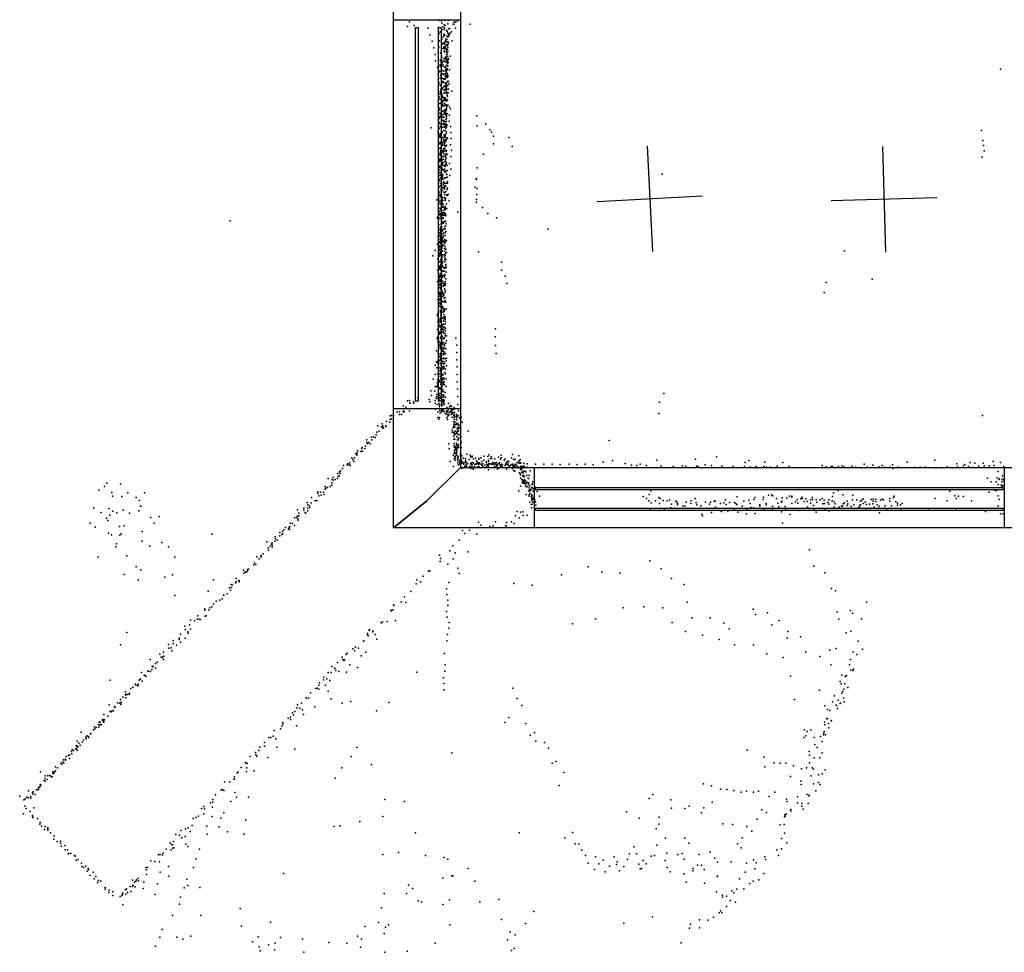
# Model space of a CAD drawing. Header units: millimetres. Extents: x -42542 to 45243, y -38526 to 67765.
# Tile 6 of 71: x -18299 to -14572, y -1233 to 2299. Entities that reach past the tile are written whole.
import ezdxf

# ---------------------------------------------------------------- set-up
doc = ezdxf.new("R2010")
doc.units = ezdxf.units.MM
for name, color, linetype in [('P', 9, 'Continuous'), ('PANOS', 10, 'Continuous'), ('ROOMS', 1, 'Continuous'), ('WALLS', 3, 'Continuous'), ('WINDOWS', 6, 'Continuous')]:
    doc.layers.add(name, color=color, linetype=linetype)

# ---------------------------------------------------------------- blocks, each defined once
blk = doc.blocks.new('1-Standard_5B')
for points in [[(-590, 42.9766), (589.999, 42.9766), (589.999, 32.9766), (-590, 32.9766), (-590, 42.9766)], [(-590.014, -44.0958), (589.985, -44.0958), (589.985, -54.0958), (-590.014, -54.0958), (-590.014, -44.0958)]]:
    blk.add_lwpolyline(points)

msp = doc.modelspace()

# ---------------------------------------------------------------- linework, layer by layer
at = {"layer": 'P'}
for p in [(-16823, 2290), (-16806, 2276), (-16713, 2295), (-16702, 2294), (-16701, 2285), (-16692, 2279), (-16690, 2297), (-16689, 2277), (-16678, 2283), (-16677, 2296), (-16658, 2282), (-16656, 2282), (-16655, 2289), (-16654, 2290), (-16648, 2289), (-16642, 2294), (-16594, 2282), (-16831, 2273), (-16802, 2266), (-16753, 2266), (-16747, 2241), (-16715, 2269), (-16711, 2246), (-16707, 2253), (-16700, 2260), (-16698, 2272), (-16694, 2241), (-16692, 2262), (-16691, 2268), (-16691, 2244), (-16691, 2239), (-16684, 2257), (-16682, 2255), (-16681, 2255), (-16679, 2249), (-16677, 2245), (-16675, 2264), (-16675, 2241), (-16674, 2243), (-16672, 2265), (-16672, 2265), (-16670, 2247), (-16665, 2253), (-16649, 2267), (-16738, 2217), (-16710, 2219), (-16701, 2231), (-16701, 2225), (-16699, 2206), (-16696, 2209), (-16695, 2235), (-16692, 2210), (-16691, 2212), (-16690, 2206), (-16688, 2216), (-16686, 2226), (-16686, 2219), (-16685, 2216), (-16683, 2203), (-16682, 2236), (-16682, 2223), (-16681, 2214), (-16681, 2202), (-16681, 2201), (-16678, 2234), (-16678, 2205), (-16677, 2207), (-16676, 2214), (-16675, 2236), (-16662, 2218), (-16731, 2192), (-16727, 2167), (-16715, 2173), (-16712, 2195), (-16706, 2173), (-16703, 2191), (-16702, 2163), (-16696, 2189), (-16694, 2195), (-16692, 2189), (-16692, 2181), (-16691, 2176), (-16690, 2197), (-16688, 2191), (-16687, 2197), (-16686, 2190), (-16685, 2186), (-16684, 2176), (-16684, 2166), (-16684, 2166), (-16683, 2179), (-16682, 2175), (-16680, 2187), (-16680, 2169), (-16679, 2179), (-16678, 2195), (-16725, 2143), (-16708, 2145), (-16707, 2127), (-16705, 2138), (-16701, 2157), (-16699, 2135), (-16698, 2141), (-16698, 2127), (-16693, 2150), (-16692, 2152), (-16692, 2152), (-16692, 2142), (-16688, 2152), (-16688, 2150), (-16688, 2140), (-16687, 2157), (-16686, 2153), (-16686, 2140), (-16686, 2140), (-16685, 2156), (-16684, 2138), (-16683, 2149), (-16683, 2143), (-16683, 2126), (-16681, 2137), (-16680, 2159), (-16680, 2140), (-16680, 2133), (-16679, 2145), (-16677, 2149), (-16677, 2136), (-16676, 2152), (-16670, 2161), (-16717, 2118), (-16715, 2093), (-16710, 2101), (-16709, 2103), (-16707, 2121), (-16704, 2092), (-16702, 2096), (-16700, 2106), (-16696, 2122), (-16696, 2093), (-16696, 2091), (-16693, 2104), (-16689, 2095), (-16688, 2121), (-16688, 2117), (-16688, 2092), (-16687, 2109), (-16687, 2088), (-16686, 2118), (-16686, 2103), (-16685, 2113), (-16685, 2096), (-16684, 2098), (-16681, 2107), (-16680, 2124), (-16680, 2112), (-16680, 2094), (-16679, 2122), (-16678, 2122), (-16672, 2109), (-14587, 2111), (-16711, 2059), (-16708, 2077), (-16708, 2051), (-16705, 2087), (-16704, 2053), (-16702, 2056), (-16699, 2076), (-16698, 2061), (-16697, 2064), (-16695, 2062), (-16694, 2075), (-16690, 2072), (-16689, 2084), (-16689, 2058), (-16687, 2076), (-16686, 2060), (-16685, 2086), (-16685, 2056), (-16685, 2053), (-16684, 2060), (-16684, 2059), (-16683, 2084), (-16682, 2087), (-16682, 2085), (-16681, 2087), (-16681, 2079), (-16681, 2079), (-16680, 2065), (-16679, 2066), (-16678, 2050), (-16677, 2085), (-16676, 2065), (-16673, 2056), (-16709, 2016), (-16708, 2025), (-16705, 2034), (-16705, 2021), (-16704, 2029), (-16701, 2035), (-16701, 2015), (-16697, 2040), (-16697, 2039), (-16694, 2046), (-16694, 2020), (-16693, 2032), (-16690, 2048), (-16690, 2023), (-16689, 2045), (-16689, 2034), (-16686, 2036), (-16685, 2042), (-16685, 2038), (-16685, 2032), (-16685, 2020), (-16684, 2019), (-16683, 2049), (-16683, 2045), (-16683, 2040), (-16683, 2027), (-16682, 2036), (-16681, 2013), (-16678, 2021), (-16677, 2021), (-16676, 2035), (-16663, 2028), (-16711, 2006), (-16711, 1981), (-16709, 1998), (-16705, 1982), (-16701, 2005), (-16700, 2006), (-16699, 2009), (-16699, 1993), (-16699, 1979), (-16699, 1976), (-16698, 2004), (-16697, 1986), (-16694, 1994), (-16692, 2004), (-16692, 1999), (-16691, 1981), (-16688, 2002), (-16688, 1994), (-16688, 1992), (-16687, 1977), (-16686, 1997), (-16685, 1991), (-16685, 1976), (-16683, 1990), (-16680, 2008), (-16680, 1995), (-16713, 1945), (-16710, 1964), (-16710, 1956), (-16706, 1944), (-16706, 1942), (-16704, 1946), (-16703, 1975), (-16700, 1972), (-16700, 1938), (-16699, 1972), (-16698, 1951), (-16698, 1939), (-16696, 1954), (-16695, 1972), (-16692, 1944), (-16691, 1973), (-16690, 1958), (-16690, 1950), (-16689, 1954), (-16689, 1941), (-16688, 1947), (-16688, 1938), (-16687, 1942), (-16686, 1948), (-16686, 1945), (-16686, 1941), (-16684, 1969), (-16684, 1968), (-16684, 1962), (-16684, 1956), (-16683, 1972), (-16681, 1972), (-16680, 1942), (-16679, 1975), (-16672, 1969), (-16668, 1961), (-16713, 1910), (-16712, 1923), (-16712, 1909), (-16710, 1928), (-16710, 1905), (-16708, 1933), (-16708, 1932), (-16705, 1903), (-16701, 1917), (-16699, 1904), (-16698, 1918), (-16697, 1929), (-16695, 1931), (-16694, 1912), (-16694, 1904), (-16693, 1928), (-16693, 1915), (-16693, 1903), (-16693, 1902), (-16690, 1913), (-16690, 1902), (-16687, 1905), (-16686, 1920), (-16686, 1903), (-16684, 1935), (-16684, 1934), (-16684, 1924), (-16683, 1931), (-16683, 1913), (-16683, 1901), (-16673, 1914), (-16672, 1937), (-16569, 1935), (-16535, 1904), (-16742, 1889), (-16715, 1876), (-16715, 1864), (-16711, 1886), (-16708, 1893), (-16708, 1868), (-16705, 1894), (-16703, 1888), (-16703, 1877), (-16702, 1868), (-16699, 1873), (-16698, 1892), (-16694, 1879), (-16691, 1893), (-16689, 1879), (-16688, 1891), (-16687, 1898), (-16686, 1888), (-16685, 1892), (-16685, 1867), (-16684, 1891), (-16683, 1891), (-16683, 1874), (-16681, 1899), (-16669, 1894), (-16667, 1871), (-16567, 1896), (-16519, 1881), (-16513, 1872), (-14658, 1879), (-16714, 1838), (-16711, 1859), (-16709, 1856), (-16709, 1829), (-16708, 1863), (-16708, 1852), (-16707, 1858), (-16707, 1833), (-16705, 1859), (-16704, 1857), (-16704, 1836), (-16701, 1829), (-16699, 1833), (-16697, 1852), (-16696, 1845), (-16695, 1837), (-16693, 1853), (-16693, 1837), (-16692, 1863), (-16692, 1828), (-16691, 1859), (-16691, 1853), (-16691, 1840), (-16690, 1832), (-16690, 1832), (-16689, 1855), (-16689, 1843), (-16688, 1863), (-16687, 1856), (-16686, 1846), (-16686, 1839), (-16685, 1845), (-16685, 1844), (-16681, 1851), (-16680, 1848), (-16666, 1849), (-16506, 1857), (-16505, 1829), (-16448, 1853), (-14653, 1841), (-16712, 1811), (-16712, 1790), (-16708, 1792), (-16707, 1812), (-16706, 1798), (-16705, 1804), (-16704, 1817), (-16702, 1811), (-16701, 1800), (-16701, 1796), (-16699, 1823), (-16698, 1798), (-16698, 1798), (-16697, 1803), (-16694, 1811), (-16694, 1800), (-16694, 1792), (-16692, 1824), (-16692, 1805), (-16690, 1812), (-16689, 1820), (-16687, 1805), (-16686, 1820), (-16685, 1822), (-16685, 1799), (-16685, 1791), (-16684, 1823), (-16684, 1803), (-16669, 1825), (-16664, 1804), (-16544, 1789), (-16435, 1818), (-14651, 1822), (-14649, 1802), (-16710, 1770), (-16710, 1762), (-16709, 1764), (-16707, 1784), (-16706, 1772), (-16706, 1768), (-16705, 1787), (-16705, 1769), (-16703, 1764), (-16702, 1765), (-16699, 1768), (-16699, 1753), (-16698, 1779), (-16697, 1758), (-16696, 1782), (-16696, 1758), (-16695, 1771), (-16690, 1761), (-16689, 1761), (-16688, 1785), (-16688, 1783), (-16688, 1781), (-16687, 1784), (-16687, 1779), (-16687, 1768), (-16685, 1774), (-16685, 1759), (-16685, 1754), (-16681, 1788), (-16672, 1754), (-16667, 1780), (-14656, 1778), (-16712, 1747), (-16710, 1739), (-16710, 1729), (-16710, 1718), (-16707, 1744), (-16705, 1738), (-16705, 1720), (-16701, 1745), (-16701, 1737), (-16701, 1733), (-16701, 1715), (-16700, 1751), (-16700, 1749), (-16697, 1732), (-16697, 1731), (-16696, 1731), (-16696, 1728), (-16696, 1728), (-16694, 1747), (-16692, 1747), (-16691, 1723), (-16690, 1748), (-16690, 1732), (-16690, 1724), (-16689, 1742), (-16689, 1721), (-16688, 1722), (-16685, 1750), (-16685, 1726), (-16681, 1746), (-16681, 1728), (-16667, 1733), (-16568, 1738), (-16712, 1707), (-16710, 1694), (-16710, 1688), (-16708, 1710), (-16706, 1700), (-16706, 1678), (-16705, 1711), (-16703, 1709), (-16703, 1700), (-16703, 1695), (-16701, 1679), (-16701, 1679), (-16701, 1678), (-16700, 1706), (-16699, 1710), (-16699, 1703), (-16698, 1710), (-16698, 1693), (-16697, 1698), (-16697, 1694), (-16693, 1684), (-16693, 1679), (-16690, 1699), (-16689, 1700), (-16689, 1680), (-16685, 1701), (-16684, 1714), (-16684, 1680), (-16682, 1712), (-16681, 1702), (-16680, 1686), (-16680, 1680), (-16671, 1708), (-16571, 1697), (-16570, 1694), (-15867, 1714), (-16712, 1666), (-16712, 1662), (-16712, 1645), (-16710, 1645), (-16708, 1669), (-16704, 1668), (-16704, 1659), (-16704, 1657), (-16704, 1652), (-16703, 1651), (-16703, 1640), (-16702, 1642), (-16701, 1670), (-16701, 1667), (-16701, 1650), (-16701, 1650), (-16700, 1662), (-16700, 1653), (-16695, 1673), (-16694, 1663), (-16693, 1663), (-16693, 1660), (-16693, 1645), (-16692, 1664), (-16691, 1657), (-16688, 1671), (-16687, 1646), (-16686, 1665), (-16686, 1648), (-16681, 1656), (-16680, 1660), (-16575, 1664), (-16567, 1659), (-16720, 1616), (-16714, 1604), (-16712, 1620), (-16709, 1636), (-16709, 1611), (-16709, 1610), (-16708, 1631), (-16708, 1629), (-16703, 1622), (-16703, 1619), (-16703, 1604), (-16702, 1613), (-16702, 1605), (-16701, 1608), (-16700, 1627), (-16700, 1627), (-16700, 1620), (-16698, 1614), (-16692, 1625), (-16691, 1636), (-16690, 1624), (-16688, 1617), (-16688, 1614), (-16687, 1621), (-16684, 1635), (-16681, 1633), (-16677, 1637), (-16674, 1612), (-16570, 1618), (-16570, 1608), (-16569, 1637), (-16714, 1576), (-16710, 1572), (-16709, 1585), (-16707, 1601), (-16705, 1580), (-16704, 1585), (-16701, 1601), (-16701, 1591), (-16701, 1589), (-16700, 1589), (-16699, 1602), (-16697, 1591), (-16697, 1590), (-16697, 1590), (-16697, 1567), (-16696, 1599), (-16696, 1576), (-16695, 1587), (-16692, 1568), (-16690, 1584), (-16690, 1580), (-16689, 1592), (-16689, 1578), (-16688, 1586), (-16683, 1601), (-16683, 1584), (-16682, 1584), (-16641, 1570), (-16547, 1587), (-17502, 1537), (-16718, 1546), (-16717, 1551), (-16714, 1538), (-16713, 1561), (-16710, 1563), (-16710, 1559), (-16710, 1547), (-16709, 1546), (-16706, 1563), (-16705, 1555), (-16703, 1552), (-16703, 1548), (-16701, 1563), (-16701, 1557), (-16700, 1565), (-16700, 1548), (-16700, 1530), (-16698, 1560), (-16698, 1546), (-16698, 1534), (-16697, 1558), (-16696, 1548), (-16696, 1529), (-16695, 1528), (-16694, 1561), (-16693, 1531), (-16692, 1558), (-16690, 1535), (-16689, 1565), (-16687, 1556), (-16686, 1560), (-16686, 1558), (-16686, 1534), (-16527, 1565), (-16494, 1548), (-16714, 1520), (-16712, 1522), (-16712, 1501), (-16712, 1493), (-16708, 1502), (-16707, 1510), (-16706, 1493), (-16705, 1507), (-16705, 1497), (-16704, 1524), (-16704, 1515), (-16703, 1526), (-16703, 1510), (-16702, 1496), (-16701, 1527), (-16701, 1513), (-16700, 1499), (-16698, 1503), (-16698, 1500), (-16697, 1502), (-16692, 1508), (-16691, 1506), (-16690, 1515), (-16689, 1507), (-16689, 1492), (-16689, 1491), (-16687, 1517), (-16686, 1496), (-16685, 1525), (-16300, 1505), (-16715, 1478), (-16712, 1483), (-16712, 1455), (-16708, 1467), (-16708, 1466), (-16708, 1459), (-16707, 1490), (-16707, 1482), (-16707, 1477), (-16706, 1471), (-16706, 1463), (-16705, 1458), (-16704, 1458), (-16702, 1482), (-16700, 1469), (-16700, 1465), (-16699, 1470), (-16699, 1456), (-16698, 1462), (-16698, 1459), (-16697, 1488), (-16697, 1474), (-16696, 1463), (-16695, 1490), (-16695, 1479), (-16692, 1459), (-16690, 1466), (-16690, 1459), (-16689, 1481), (-16686, 1462), (-16684, 1461), (-16726, 1424), (-16717, 1449), (-16716, 1450), (-16714, 1435), (-16711, 1429), (-16710, 1425), (-16709, 1442), (-16709, 1439), (-16707, 1452), (-16706, 1430), (-16705, 1438), (-16705, 1419), (-16701, 1449), (-16701, 1433), (-16701, 1425), (-16700, 1438), (-16699, 1443), (-16699, 1442), (-16699, 1423), (-16693, 1446), (-16691, 1453), (-16691, 1432), (-16690, 1422), (-16689, 1453), (-16688, 1440), (-16686, 1430), (-16684, 1417), (-16562, 1419), (-15177, 1423), (-16735, 1404), (-16716, 1393), (-16712, 1406), (-16711, 1403), (-16711, 1381), (-16709, 1416), (-16709, 1410), (-16709, 1381), (-16707, 1409), (-16706, 1415), (-16706, 1389), (-16705, 1414), (-16704, 1404), (-16703, 1406), (-16702, 1407), (-16701, 1402), (-16701, 1398), (-16701, 1393), (-16701, 1379), (-16699, 1383), (-16698, 1408), (-16697, 1384), (-16691, 1409), (-16691, 1403), (-16690, 1391), (-16690, 1382), (-16689, 1407), (-16689, 1397), (-16686, 1415), (-16686, 1389), (-16475, 1380), (-16716, 1350), (-16712, 1367), (-16712, 1358), (-16712, 1352), (-16711, 1355), (-16709, 1361), (-16707, 1359), (-16707, 1356), (-16706, 1366), (-16706, 1352), (-16705, 1371), (-16704, 1363), (-16704, 1349), (-16703, 1377), (-16702, 1372), (-16702, 1345), (-16701, 1369), (-16701, 1347), (-16700, 1378), (-16700, 1377), (-16700, 1366), (-16700, 1364), (-16696, 1347), (-16696, 1345), (-16695, 1361), (-16692, 1357), (-16691, 1359), (-16691, 1346), (-16690, 1358), (-16686, 1371), (-16686, 1366), (-16685, 1360), (-16685, 1343), (-16475, 1350), (-16717, 1307), (-16713, 1307), (-16712, 1330), (-16712, 1328), (-16712, 1310), (-16711, 1316), (-16710, 1324), (-16710, 1315), (-16709, 1325), (-16709, 1309), (-16708, 1328), (-16707, 1336), (-16705, 1313), (-16704, 1336), (-16703, 1337), (-16703, 1322), (-16702, 1337), (-16701, 1321), (-16700, 1323), (-16699, 1330), (-16699, 1327), (-16698, 1308), (-16692, 1328), (-16691, 1332), (-16691, 1323), (-16688, 1333), (-16688, 1307), (-16686, 1317), (-16462, 1327), (-15072, 1316), (-16712, 1286), (-16711, 1296), (-16710, 1284), (-16708, 1300), (-16707, 1293), (-16706, 1284), (-16706, 1278), (-16705, 1283), (-16703, 1303), (-16703, 1295), (-16702, 1271), (-16702, 1269), (-16700, 1272), (-16698, 1299), (-16696, 1288), (-16694, 1293), (-16692, 1301), (-16691, 1279), (-16690, 1297), (-16689, 1300), (-16688, 1292), (-16688, 1273), (-16687, 1299), (-16455, 1300), (-15247, 1303), (-16716, 1239), (-16715, 1265), (-16713, 1242), (-16712, 1267), (-16711, 1264), (-16711, 1251), (-16710, 1259), (-16709, 1237), (-16708, 1252), (-16708, 1235), (-16707, 1266), (-16707, 1241), (-16706, 1258), (-16705, 1263), (-16705, 1244), (-16704, 1252), (-16704, 1237), (-16703, 1262), (-16700, 1233), (-16699, 1264), (-16698, 1264), (-16697, 1250), (-16697, 1250), (-16697, 1230), (-16696, 1258), (-16693, 1261), (-16693, 1256), (-16692, 1244), (-16692, 1231), (-16691, 1230), (-16689, 1267), (-16689, 1235), (-16689, 1234), (-16688, 1246), (-15254, 1265), (-16714, 1211), (-16713, 1224), (-16713, 1212), (-16712, 1223), (-16712, 1217), (-16712, 1217), (-16709, 1226), (-16707, 1225), (-16707, 1196), (-16706, 1211), (-16705, 1221), (-16705, 1211), (-16704, 1218), (-16704, 1198), (-16703, 1212), (-16702, 1217), (-16702, 1206), (-16702, 1197), (-16697, 1211), (-16697, 1205), (-16693, 1197), (-16692, 1204), (-16692, 1193), (-16691, 1200), (-16687, 1203), (-16686, 1229), (-16685, 1202), (-16718, 1183), (-16717, 1178), (-16715, 1161), (-16714, 1169), (-16714, 1168), (-16712, 1163), (-16709, 1161), (-16707, 1161), (-16706, 1190), (-16705, 1192), (-16705, 1189), (-16705, 1178), (-16705, 1169), (-16705, 1166), (-16705, 1163), (-16704, 1183), (-16704, 1158), (-16704, 1157), (-16699, 1168), (-16698, 1191), (-16695, 1172), (-16695, 1157), (-16694, 1161), (-16693, 1182), (-16692, 1170), (-16690, 1175), (-16690, 1171), (-16690, 1167), (-16689, 1165), (-16688, 1174), (-16687, 1156), (-16717, 1125), (-16716, 1154), (-16714, 1136), (-16713, 1147), (-16709, 1155), (-16709, 1139), (-16708, 1154), (-16707, 1136), (-16705, 1126), (-16701, 1139), (-16700, 1138), (-16700, 1128), (-16697, 1143), (-16696, 1133), (-16696, 1123), (-16695, 1145), (-16694, 1134), (-16694, 1125), (-16690, 1133), (-16689, 1147), (-16687, 1129), (-16687, 1120), (-16498, 1128), (-16719, 1090), (-16717, 1096), (-16717, 1091), (-16715, 1088), (-16712, 1082), (-16711, 1108), (-16710, 1114), (-16710, 1110), (-16709, 1111), (-16707, 1116), (-16707, 1094), (-16706, 1095), (-16705, 1111), (-16704, 1114), (-16703, 1113), (-16703, 1102), (-16701, 1092), (-16701, 1086), (-16699, 1100), (-16696, 1118), (-16696, 1115), (-16695, 1114), (-16695, 1092), (-16694, 1090), (-16692, 1111), (-16691, 1094), (-16689, 1109), (-16688, 1102), (-16684, 1102), (-16683, 1083), (-16648, 1092), (-16499, 1097), (-16722, 1045), (-16716, 1079), (-16712, 1077), (-16709, 1066), (-16708, 1053), (-16707, 1075), (-16707, 1068), (-16707, 1060), (-16706, 1061), (-16705, 1063), (-16705, 1052), (-16701, 1054), (-16700, 1071), (-16700, 1069), (-16700, 1044), (-16699, 1077), (-16699, 1049), (-16697, 1057), (-16694, 1075), (-16694, 1054), (-16692, 1068), (-16692, 1067), (-16691, 1066), (-16691, 1064), (-16690, 1053), (-16686, 1073), (-16686, 1054), (-16645, 1066), (-16498, 1065), (-16715, 1040), (-16712, 1023), (-16712, 1008), (-16711, 1007), (-16710, 1009), (-16708, 1032), (-16708, 1030), (-16707, 1020), (-16707, 1009), (-16706, 1034), (-16706, 1034), (-16705, 1016), (-16705, 1013), (-16702, 1009), (-16698, 1043), (-16697, 1016), (-16696, 1035), (-16696, 1029), (-16695, 1017), (-16695, 1015), (-16694, 1042), (-16692, 1039), (-16690, 1032), (-16689, 1014), (-16687, 1035), (-16685, 1007), (-16683, 1017), (-16645, 1038), (-16644, 1011), (-16496, 1035), (-16726, 990), (-16721, 1002), (-16720, 980), (-16718, 1005), (-16717, 1005), (-16717, 999), (-16714, 983), (-16712, 983), (-16708, 997), (-16708, 978), (-16707, 970), (-16706, 969), (-16705, 974), (-16704, 997), (-16704, 993), (-16703, 971), (-16700, 1005), (-16699, 998), (-16698, 984), (-16697, 976), (-16696, 982), (-16696, 976), (-16695, 996), (-16693, 1004), (-16693, 987), (-16692, 979), (-16690, 998), (-16687, 975), (-16683, 988), (-16643, 984), (-16734, 937), (-16726, 955), (-16718, 958), (-16717, 933), (-16713, 957), (-16710, 932), (-16709, 958), (-16708, 949), (-16706, 966), (-16706, 947), (-16706, 938), (-16701, 953), (-16701, 942), (-16700, 956), (-16699, 933), (-16697, 941), (-16696, 954), (-16693, 942), (-16693, 937), (-16691, 963), (-16687, 958), (-16685, 939), (-16643, 955), (-16727, 910), (-16722, 908), (-16719, 924), (-16718, 916), (-16717, 923), (-16717, 914), (-16716, 911), (-16713, 904), (-16712, 929), (-16710, 904), (-16708, 926), (-16708, 902), (-16708, 902), (-16708, 901), (-16708, 900), (-16705, 919), (-16703, 914), (-16703, 900), (-16700, 924), (-16700, 909), (-16699, 897), (-16698, 926), (-16698, 898), (-16696, 917), (-16695, 924), (-16695, 922), (-16692, 927), (-16691, 916), (-16685, 909), (-16643, 927), (-16642, 899), (-16792, 866), (-16749, 860), (-16743, 893), (-16740, 876), (-16728, 892), (-16722, 870), (-16722, 864), (-16721, 868), (-16720, 879), (-16712, 860), (-16711, 867), (-16710, 876), (-16709, 883), (-16708, 868), (-16708, 865), (-16702, 894), (-16702, 879), (-16702, 877), (-16702, 863), (-16701, 889), (-16701, 869), (-16699, 858), (-16696, 878), (-16696, 870), (-16695, 890), (-16695, 860), (-16692, 873), (-16688, 887), (-16687, 868), (-16640, 872), (-15861, 883), (-16848, 836), (-16837, 831), (-16831, 855), (-16823, 856), (-16822, 848), (-16821, 847), (-16808, 851), (-16807, 847), (-16746, 851), (-16727, 856), (-16726, 846), (-16725, 824), (-16719, 842), (-16712, 845), (-16711, 854), (-16710, 839), (-16710, 833), (-16710, 825), (-16709, 840), (-16703, 845), (-16703, 821), (-16701, 842), (-16701, 836), (-16700, 850), (-16700, 838), (-16698, 853), (-16696, 822), (-16694, 853), (-16694, 848), (-16694, 844), (-16692, 856), (-16692, 841), (-16682, 830), (-16676, 845), (-16672, 833), (-16669, 837), (-16666, 820), (-16664, 834), (-16662, 821), (-16656, 823), (-16655, 830), (-16641, 841), (-15877, 850), (-16897, 799), (-16897, 784), (-16892, 800), (-16892, 787), (-16884, 798), (-16870, 812), (-16861, 814), (-16861, 803), (-16854, 804), (-16847, 814), (-16846, 818), (-16844, 814), (-16823, 818), (-16716, 813), (-16716, 792), (-16713, 786), (-16710, 792), (-16709, 817), (-16708, 808), (-16703, 814), (-16702, 813), (-16700, 819), (-16700, 816), (-16697, 818), (-16692, 814), (-16691, 815), (-16687, 806), (-16685, 806), (-16685, 806), (-16682, 817), (-16682, 811), (-16682, 791), (-16681, 813), (-16680, 784), (-16678, 804), (-16678, 797), (-16677, 819), (-16675, 801), (-16673, 810), (-16672, 812), (-16667, 814), (-16666, 803), (-16664, 817), (-16663, 806), (-16662, 812), (-16662, 794), (-16660, 808), (-16656, 800), (-16655, 792), (-16654, 804), (-16654, 784), (-16653, 811), (-16653, 798), (-16653, 784), (-16647, 796), (-16646, 803), (-16646, 791), (-16645, 795), (-16645, 783), (-16643, 800), (-16639, 799), (-16638, 818), (-16634, 791), (-16633, 791), (-16633, 790), (-16631, 802), (-16628, 793), (-15880, 807), (-14655, 800), (-16943, 760), (-16930, 757), (-16927, 768), (-16926, 754), (-16924, 760), (-16924, 752), (-16924, 752), (-16922, 753), (-16913, 760), (-16913, 758), (-16911, 777), (-16898, 774), (-16658, 753), (-16657, 776), (-16656, 765), (-16656, 759), (-16653, 768), (-16652, 755), (-16651, 774), (-16648, 765), (-16644, 771), (-16643, 766), (-16643, 752), (-16642, 768), (-16642, 747), (-16640, 769), (-16640, 768), (-16640, 749), (-16638, 756), (-16637, 763), (-16636, 753), (-16631, 761), (-16630, 751), (-16624, 775), (-16968, 718), (-16960, 719), (-16953, 717), (-16950, 726), (-16947, 737), (-16939, 741), (-16662, 744), (-16662, 736), (-16657, 736), (-16656, 737), (-16656, 720), (-16656, 710), (-16655, 734), (-16655, 732), (-16653, 733), (-16653, 726), (-16652, 727), (-16652, 710), (-16649, 741), (-16647, 731), (-16646, 731), (-16644, 736), (-16644, 720), (-16644, 719), (-16641, 739), (-16641, 729), (-16639, 710), (-16638, 742), (-16637, 715), (-16635, 726), (-16629, 719), (-16601, 741), (-17004, 675), (-17003, 678), (-16993, 675), (-16990, 683), (-16985, 708), (-16985, 697), (-16982, 694), (-16978, 697), (-16973, 693), (-16973, 693), (-16966, 708), (-16675, 693), (-16673, 674), (-16655, 679), (-16654, 694), (-16654, 686), (-16650, 678), (-16650, 678), (-16650, 672), (-16649, 681), (-16648, 671), (-16646, 695), (-16646, 689), (-16646, 688), (-16646, 677), (-16645, 672), (-16644, 680), (-16642, 708), (-16641, 706), (-16641, 688), (-16640, 678), (-16639, 685), (-16638, 690), (-16637, 678), (-16629, 704), (-16628, 698), (-16628, 678), (-16068, 705), (-17042, 640), (-17032, 640), (-17027, 656), (-17024, 653), (-17023, 649), (-17022, 658), (-17019, 666), (-17008, 664), (-17002, 665), (-16658, 648), (-16655, 655), (-16654, 636), (-16653, 667), (-16653, 661), (-16653, 655), (-16652, 643), (-16649, 639), (-16648, 647), (-16647, 670), (-16647, 659), (-16647, 658), (-16647, 656), (-16645, 661), (-16644, 666), (-16644, 649), (-16640, 637), (-16639, 645), (-16639, 642), (-16639, 641), (-16632, 652), (-16631, 646), (-16629, 655), (-16629, 636), (-16625, 647), (-16620, 638), (-16611, 637), (-16607, 653), (-16594, 649), (-16593, 643), (-16587, 642), (-16586, 646), (-16581, 634), (-16574, 638), (-16561, 637), (-16561, 634), (-16554, 639), (-16542, 646), (-16527, 644), (-16523, 651), (-16517, 637), (-16515, 645), (-16512, 637), (-16501, 636), (-16487, 642), (-16479, 635), (-16477, 649), (-16476, 639), (-16462, 636), (-16462, 636), (-16438, 639), (-16434, 652), (-16424, 635), (-16410, 647), (-15741, 634), (-15662, 643), (-17077, 599), (-17074, 610), (-17060, 613), (-17057, 618), (-17052, 613), (-17050, 620), (-17048, 611), (-17038, 633), (-17034, 627), (-16670, 625), (-16657, 606), (-16651, 631), (-16642, 633), (-16640, 629), (-16640, 621), (-16638, 613), (-16634, 626), (-16634, 624), (-16633, 624), (-16633, 617), (-16632, 632), (-16631, 631), (-16630, 616), (-16628, 630), (-16628, 618), (-16625, 626), (-16625, 599), (-16622, 621), (-16620, 619), (-16618, 621), (-16618, 615), (-16614, 607), (-16612, 628), (-16612, 622), (-16612, 610), (-16609, 623), (-16608, 608), (-16607, 615), (-16604, 618), (-16598, 633), (-16595, 608), (-16592, 618), (-16591, 599), (-16590, 616), (-16588, 620), (-16588, 607), (-16587, 613), (-16584, 622), (-16583, 621), (-16581, 619), (-16577, 607), (-16576, 614), (-16572, 616), (-16572, 615), (-16570, 628), (-16567, 624), (-16567, 618), (-16564, 619), (-16564, 607), (-16562, 615), (-16562, 607), (-16560, 605), (-16558, 620), (-16558, 617), (-16556, 601), (-16552, 615), (-16550, 625), (-16548, 610), (-16546, 617), (-16546, 606), (-16542, 631), (-16539, 612), (-16534, 623), (-16533, 605), (-16532, 624), (-16531, 616), (-16531, 614), (-16528, 613), (-16527, 608), (-16525, 609), (-16524, 630), (-16524, 627), (-16524, 614), (-16523, 618), (-16518, 617), (-16513, 615), (-16509, 622), (-16509, 617), (-16507, 618), (-16505, 613), (-16501, 606), (-16500, 620), (-16498, 615), (-16496, 607), (-16494, 622), (-16493, 613), (-16491, 611), (-16490, 616), (-16489, 599), (-16484, 618), (-16483, 622), (-16480, 613), (-16479, 608), (-16475, 616), (-16475, 606), (-16474, 606), (-16471, 612), (-16465, 629), (-16462, 610), (-16460, 615), (-16458, 615), (-16456, 621), (-16455, 622), (-16454, 626), (-16453, 614), (-16452, 627), (-16452, 616), (-16451, 613), (-16450, 616), (-16447, 624), (-16447, 604), (-16446, 608), (-16446, 606), (-16443, 611), (-16438, 614), (-16434, 616), (-16434, 599), (-16433, 612), (-16432, 603), (-16431, 608), (-16430, 633), (-16427, 611), (-16425, 606), (-16424, 615), (-16423, 615), (-16422, 603), (-16418, 612), (-16416, 621), (-16416, 607), (-16415, 607), (-16415, 606), (-16414, 601), (-16411, 627), (-16411, 602), (-16409, 619), (-16408, 622), (-16406, 631), (-16406, 621), (-16405, 632), (-16404, 607), (-16404, 601), (-16403, 619), (-16403, 607), (-16402, 621), (-16398, 608), (-16398, 602), (-16396, 602), (-16395, 605), (-16393, 602), (-16391, 618), (-16389, 608), (-16378, 617), (-16378, 604), (-16347, 615), (-16315, 616), (-16283, 615), (-16253, 614), (-16219, 616), (-16189, 614), (-16159, 615), (-16129, 613), (-16091, 623), (-16055, 629), (-16007, 618), (-15983, 612), (-15963, 611), (-15951, 616), (-15927, 610), (-15887, 630), (-15871, 608), (-15825, 607), (-15790, 609), (-15778, 607), (-15737, 608), (-15731, 607), (-15705, 613), (-15680, 611), (-15641, 608), (-15599, 606), (-15556, 606), (-15553, 622), (-15539, 629), (-15533, 604), (-15511, 607), (-15510, 602), (-15482, 606), (-15479, 623), (-15472, 604), (-15459, 604), (-15436, 601), (-15432, 608), (-15410, 622), (-15387, 606), (-15262, 610), (-15246, 605), (-15227, 606), (-15222, 606), (-15200, 606), (-15186, 609), (-15178, 605), (-15157, 603), (-15148, 608), (-15135, 604), (-15113, 602), (-15103, 615), (-15090, 604), (-15070, 612), (-15047, 605), (-15034, 611), (-15026, 604), (-15004, 604), (-14996, 613), (-14994, 599), (-14974, 604), (-14940, 623), (-14932, 603), (-14912, 603), (-14891, 604), (-14870, 604), (-14835, 630), (-14831, 601), (-14811, 601), (-14789, 605), (-14770, 601), (-14752, 617), (-14749, 605), (-14727, 609), (-14722, 614), (-14708, 607), (-14701, 622), (-14691, 603), (-14684, 619), (-14669, 608), (-14652, 619), (-14649, 608), (-14630, 609), (-14614, 625), (-14610, 611), (-14586, 622), (-14574, 607), (-17132, 561), (-17113, 565), (-17096, 561), (-17095, 580), (-17093, 569), (-17090, 571), (-17089, 586), (-17086, 580), (-17085, 590), (-16583, 596), (-16524, 594), (-16491, 596), (-16457, 596), (-16430, 592), (-16425, 589), (-16407, 582), (-16405, 580), (-16404, 562), (-16403, 595), (-16403, 575), (-16400, 595), (-16398, 585), (-16396, 583), (-16395, 582), (-16394, 573), (-16393, 589), (-16393, 582), (-16393, 573), (-16393, 569), (-16392, 571), (-16390, 570), (-16389, 568), (-16387, 589), (-16383, 586), (-16379, 572), (-16374, 563), (-16373, 561), (-16371, 573), (-16367, 590), (-14636, 563), (-14599, 564), (-14596, 588), (-14592, 560), (-14579, 571), (-17978, 531), (-17969, 543), (-17917, 540), (-17143, 531), (-17140, 524), (-17134, 527), (-17124, 531), (-17118, 545), (-17118, 536), (-17116, 557), (-17113, 555), (-17105, 558), (-16403, 532), (-16399, 558), (-16396, 556), (-16396, 551), (-16396, 545), (-16395, 551), (-16395, 549), (-16392, 550), (-16392, 543), (-16389, 555), (-16388, 556), (-16388, 554), (-16387, 548), (-16387, 544), (-16387, 543), (-16387, 541), (-16384, 554), (-16384, 534), (-16381, 542), (-16381, 530), (-16380, 546), (-16378, 547), (-16377, 531), (-16373, 538), (-16372, 545), (-16370, 526), (-16368, 534), (-16361, 527), (-16361, 527), (-16359, 541), (-16359, 539), (-16358, 523), (-16357, 549), (-16353, 522), (-16348, 528), (-14622, 549), (-14603, 549), (-14596, 538), (-14592, 558), (-14584, 536), (-14581, 559), (-14581, 549), (-14580, 530), (-14578, 535), (-14575, 553), (-14574, 559), (-14573, 525), (-18000, 517), (-17950, 508), (-17948, 494), (-17912, 493), (-17890, 507), (-17858, 489), (-17827, 507), (-17194, 489), (-17170, 511), (-17170, 505), (-17167, 496), (-17160, 509), (-17158, 498), (-17149, 510), (-17146, 500), (-17143, 521), (-16410, 515), (-16382, 500), (-16373, 514), (-16371, 515), (-16370, 499), (-16370, 494), (-16368, 520), (-16368, 506), (-16365, 516), (-16364, 519), (-16362, 501), (-16362, 499), (-16362, 493), (-16362, 487), (-16360, 485), (-16359, 495), (-16356, 488), (-16355, 513), (-16340, 512), (-16332, 494), (-15939, 493), (-15927, 485), (-15916, 500), (-15910, 515), (-15880, 489), (-15875, 485), (-15742, 485), (-15583, 492), (-15516, 489), (-15484, 490), (-15465, 498), (-15453, 499), (-15448, 495), (-15435, 486), (-15413, 488), (-15395, 487), (-15385, 494), (-15377, 490), (-15376, 494), (-15338, 490), (-15336, 486), (-15300, 489), (-15261, 485), (-15223, 493), (-15219, 507), (-15201, 516), (-15184, 499), (-15146, 498), (-15006, 485), (-14992, 489), (-14989, 494), (-14834, 485), (-14779, 513), (-14760, 495), (-14754, 486), (-14745, 494), (-14727, 493), (-14630, 509), (-14607, 516), (-14602, 516), (-14596, 496), (-18019, 449), (-17846, 478), (-17842, 457), (-17840, 456), (-17223, 449), (-17211, 470), (-17209, 463), (-17208, 449), (-17203, 458), (-17201, 451), (-17196, 469), (-17180, 476), (-17174, 478), (-16368, 472), (-16363, 463), (-16362, 450), (-16361, 484), (-16360, 478), (-16359, 464), (-16357, 471), (-16355, 483), (-16349, 480), (-16347, 473), (-16345, 460), (-15918, 476), (-15909, 469), (-15893, 477), (-15877, 466), (-15863, 478), (-15848, 476), (-15840, 481), (-15835, 450), (-15832, 464), (-15815, 475), (-15812, 473), (-15809, 466), (-15809, 462), (-15789, 458), (-15782, 456), (-15776, 471), (-15759, 467), (-15757, 477), (-15739, 469), (-15736, 461), (-15721, 458), (-15703, 472), (-15688, 464), (-15684, 471), (-15670, 474), (-15666, 477), (-15665, 452), (-15646, 466), (-15634, 469), (-15628, 481), (-15625, 463), (-15612, 470), (-15594, 470), (-15589, 466), (-15584, 463), (-15564, 457), (-15558, 475), (-15538, 479), (-15534, 467), (-15531, 451), (-15522, 450), (-15520, 482), (-15497, 461), (-15497, 456), (-15485, 482), (-15473, 466), (-15473, 461), (-15450, 455), (-15429, 468), (-15426, 454), (-15415, 471), (-15414, 475), (-15402, 455), (-15377, 467), (-15362, 473), (-15356, 481), (-15354, 468), (-15342, 484), (-15330, 474), (-15324, 484), (-15318, 474), (-15317, 452), (-15306, 480), (-15306, 468), (-15298, 482), (-15295, 459), (-15284, 482), (-15282, 471), (-15271, 480), (-15259, 465), (-15254, 479), (-15253, 467), (-15240, 470), (-15236, 480), (-15236, 464), (-15224, 476), (-15218, 452), (-15216, 473), (-15212, 465), (-15197, 452), (-15189, 457), (-15185, 456), (-15182, 465), (-15177, 469), (-15167, 475), (-15167, 459), (-15164, 465), (-15152, 455), (-15147, 480), (-15142, 462), (-15130, 481), (-15123, 452), (-15120, 452), (-15119, 460), (-15117, 475), (-15117, 461), (-15112, 479), (-15107, 484), (-15107, 467), (-15099, 472), (-15094, 463), (-15087, 449), (-15082, 464), (-15081, 449), (-15076, 482), (-15070, 465), (-15069, 483), (-15068, 475), (-15065, 453), (-15059, 483), (-15058, 474), (-15053, 461), (-15049, 449), (-15046, 456), (-15041, 479), (-15034, 483), (-15030, 481), (-15026, 449), (-15023, 458), (-15005, 475), (-14999, 458), (-14983, 473), (-14977, 460), (-14976, 468), (-14965, 461), (-14959, 466), (-14789, 477), (-14696, 476), (-14596, 457), (-14592, 482), (-17991, 432), (-17970, 411), (-17961, 447), (-17958, 422), (-17946, 437), (-17931, 431), (-17907, 441), (-17884, 430), (-17848, 439), (-17802, 414), (-17771, 417), (-17259, 412), (-17251, 413), (-17248, 442), (-17247, 418), (-17243, 420), (-17242, 430), (-17223, 441), (-17219, 433), (-17216, 430), (-17208, 439), (-16422, 420), (-16416, 436), (-16408, 412), (-16404, 434), (-16394, 435), (-16393, 421), (-16378, 422), (-15913, 445), (-15860, 444), (-15717, 426), (-15715, 420), (-15680, 433), (-15648, 440), (-15643, 436), (-15619, 438), (-15595, 442), (-15581, 434), (-15571, 440), (-15548, 428), (-15547, 444), (-15515, 429), (-15482, 445), (-15449, 443), (-15416, 435), (-15400, 442), (-15383, 425), (-15349, 440), (-15292, 444), (-15284, 434), (-15251, 444), (-15235, 439), (-15095, 446), (-15044, 431), (-15017, 443), (-14962, 443), (-14858, 442), (-14756, 442), (-14644, 436), (-14586, 427), (-14577, 428), (-18032, 392), (-18013, 377), (-17965, 402), (-17921, 379), (-17903, 382), (-17790, 392), (-17293, 375), (-17279, 376), (-17277, 380), (-17274, 392), (-17267, 391), (-17259, 383), (-17246, 408), (-17245, 404), (-16563, 396), (-16554, 384), (-16520, 380), (-16507, 382), (-16498, 397), (-16460, 382), (-16458, 382), (-16457, 394), (-16437, 397), (-16427, 391), (-15412, 392), (-17963, 354), (-17952, 348), (-17920, 346), (-17915, 352), (-17836, 361), (-17572, 351), (-17332, 340), (-17314, 357), (-17314, 344), (-17307, 349), (-17304, 360), (-17304, 352), (-17299, 367), (-17282, 370), (-17278, 368), (-16623, 364), (-16614, 353), (-16597, 365), (-16569, 351), (-17935, 303), (-17933, 314), (-17835, 324), (-17807, 305), (-17761, 319), (-17736, 302), (-17364, 321), (-17351, 305), (-17346, 313), (-17344, 309), (-17343, 317), (-17343, 301), (-17333, 324), (-17331, 333), (-17325, 328), (-16660, 306), (-16635, 328), (-18002, 263), (-17893, 268), (-17712, 263), (-17402, 264), (-17386, 264), (-17385, 270), (-17385, 264), (-17377, 276), (-17359, 298), (-17357, 290), (-16710, 271), (-16671, 287), (-16651, 280), (-16603, 284), (-15310, 291), (-17858, 227), (-17413, 234), (-17410, 242), (-17405, 235), (-17393, 257), (-16708, 247), (-16706, 258), (-16678, 237), (-16658, 257), (-16147, 227), (-15914, 249), (-15293, 229), (-17904, 198), (-17841, 215), (-17750, 188), (-17721, 196), (-17452, 214), (-17450, 203), (-17445, 208), (-17442, 207), (-17437, 217), (-17437, 210), (-17433, 218), (-16772, 191), (-16752, 210), (-16746, 211), (-16641, 222), (-16635, 202), (-16248, 197), (-16095, 206), (-16027, 203), (-15871, 219), (-15251, 204), (-17851, 178), (-17565, 177), (-17499, 160), (-17495, 158), (-17482, 166), (-17480, 183), (-17480, 171), (-17469, 175), (-17468, 175), (-17468, 170), (-16798, 162), (-16796, 177), (-16782, 170), (-16675, 167), (-16429, 163), (-16359, 157), (-15832, 183), (-15784, 160), (-17712, 118), (-17585, 134), (-17527, 120), (-17526, 120), (-17514, 125), (-17505, 147), (-17501, 138), (-17497, 148), (-16842, 113), (-16818, 133), (-16684, 143), (-16682, 122), (-15226, 145), (-15211, 136), (-17572, 75), (-17565, 86), (-17555, 97), (-17541, 101), (-17533, 105), (-16884, 83), (-16883, 80), (-16855, 94), (-16837, 92), (-16679, 101), (-16678, 80), (-15937, 75), (-15773, 93), (-15094, 93), (-17625, 41), (-17598, 68), (-17598, 62), (-17597, 40), (-17593, 41), (-17583, 64), (-17579, 72), (-16894, 63), (-16892, 60), (-16887, 64), (-16683, 57), (-16015, 72), (-15865, 71), (-15523, 66), (-15514, 46), (-15468, 52), (-15205, 56), (-15155, 61), (-15147, 51), (-17674, 2), (-17656, 7), (-17653, 25), (-17637, 22), (-17627, 29), (-17620, 28), (-17616, 27), (-16931, 15), (-16926, 19), (-16908, 20), (-16876, 23), (-16681, 36), (-16674, 16), (-16206, 11), (-16120, 30), (-15829, 16), (-15755, 33), (-15686, 34), (-15634, 14), (-15452, 7), (-15425, 23), (-15199, 29), (-15113, 30), (-17893, -22), (-17690, -28), (-17673, -11), (-17662, -19), (-17661, -24), (-17653, -9), (-16982, -26), (-16982, -29), (-16980, -34), (-16976, -14), (-16975, -10), (-16962, -16), (-16962, -19), (-16953, -30), (-16680, -30), (-16675, -6), (-15779, -18), (-15714, -32), (-15613, -8), (-15392, -18), (-15171, -23), (-15153, -17), (-17917, -69), (-17736, -67), (-17718, -52), (-17718, -64), (-17706, -70), (-17696, -49), (-17695, -44), (-17690, -59), (-17673, -43), (-16998, -55), (-16996, -54), (-16947, -47), (-16682, -53), (-15652, -48), (-15594, -69), (-15522, -70), (-15394, -44), (-15343, -39), (-15125, -55), (-17769, -104), (-17755, -96), (-17754, -111), (-17735, -81), (-17726, -80), (-17723, -91), (-17065, -105), (-17060, -100), (-17038, -84), (-17032, -91), (-17028, -77), (-17017, -81), (-17007, -110), (-16989, -97), (-16691, -101), (-15471, -103), (-15323, -97), (-15232, -89), (-15208, -82), (-15144, -96), (-15131, -105), (-15109, -85), (-17805, -124), (-17797, -149), (-17785, -139), (-17779, -134), (-17764, -116), (-17759, -116), (-17755, -123), (-17755, -124), (-17096, -135), (-17079, -116), (-17076, -124), (-17072, -128), (-17069, -126), (-17050, -144), (-16688, -145), (-15409, -117), (-15271, -113), (-15229, -145), (-15158, -144), (-15155, -124), (-17838, -173), (-17828, -184), (-17823, -186), (-17814, -168), (-17811, -169), (-17804, -170), (-17799, -162), (-17795, -152), (-17794, -151), (-17785, -157), (-17132, -173), (-17120, -174), (-17117, -151), (-17108, -157), (-17106, -158), (-17102, -166), (-17091, -170), (-17062, -172), (-17021, -155), (-16796, -172), (-16690, -169), (-15187, -183), (-15169, -185), (-15153, -164), (-15145, -166), (-15143, -161), (-17957, -203), (-17862, -217), (-17859, -220), (-17851, -218), (-17850, -221), (-17847, -203), (-17845, -201), (-17842, -199), (-17836, -206), (-17821, -188), (-17167, -222), (-17164, -212), (-17149, -201), (-17148, -191), (-17141, -222), (-17137, -198), (-17125, -204), (-16695, -194), (-16693, -215), (-15381, -187), (-15194, -207), (-15190, -216), (-15176, -216), (-15174, -188), (-15173, -189), (-17899, -259), (-17898, -247), (-17897, -256), (-17891, -257), (-17885, -255), (-17884, -252), (-17878, -234), (-17871, -229), (-17853, -224), (-17198, -250), (-17178, -234), (-17173, -233), (-17167, -236), (-17132, -244), (-16692, -239), (-16432, -233), (-15272, -240), (-15187, -252), (-15183, -246), (-15180, -236), (-15165, -230), (-17960, -296), (-17929, -288), (-17921, -289), (-17918, -291), (-17917, -276), (-17916, -294), (-17915, -286), (-17909, -267), (-17897, -269), (-17248, -296), (-17232, -289), (-17215, -269), (-17214, -270), (-17205, -271), (-17120, -273), (-17079, -290), (-17045, -283), (-16902, -287), (-16416, -272), (-15366, -276), (-15222, -284), (-15215, -262), (-15209, -297), (-15201, -278), (-15194, -291), (-15192, -289), (-15181, -270), (-15178, -284), (-17980, -332), (-17956, -321), (-17953, -320), (-17953, -323), (-17946, -318), (-17944, -318), (-17940, -302), (-17938, -306), (-17266, -326), (-17263, -334), (-17257, -321), (-17250, -307), (-17239, -309), (-17229, -315), (-17225, -332), (-17182, -303), (-16949, -318), (-16399, -299), (-15251, -300), (-15241, -314), (-15233, -317), (-15207, -299), (-15204, -310), (-18001, -370), (-17998, -362), (-17995, -362), (-17990, -370), (-17985, -351), (-17985, -354), (-17983, -357), (-17981, -356), (-17981, -361), (-17979, -351), (-17965, -339), (-17303, -363), (-17303, -369), (-17283, -346), (-17274, -342), (-17274, -352), (-16463, -363), (-16447, -344), (-16383, -366), (-15253, -361), (-15251, -372), (-15244, -349), (-15242, -347), (-15238, -366), (-15228, -355), (-15226, -356), (-18066, -400), (-18031, -406), (-18030, -404), (-18020, -390), (-18016, -379), (-18015, -387), (-18010, -382), (-18000, -380), (-17996, -373), (-17336, -393), (-17312, -387), (-17307, -377), (-17251, -376), (-16351, -401), (-15328, -390), (-15319, -397), (-15305, -390), (-15256, -409), (-15255, -403), (-15254, -397), (-15249, -409), (-15237, -383), (-18081, -433), (-18075, -441), (-18062, -437), (-18058, -430), (-18049, -418), (-18048, -423), (-18048, -425), (-18044, -413), (-18040, -416), (-18037, -419), (-17373, -438), (-17356, -419), (-17349, -419), (-17339, -415), (-17329, -425), (-16367, -411), (-16345, -433), (-16313, -439), (-15331, -419), (-15324, -413), (-15292, -420), (-15290, -446), (-15268, -416), (-15262, -435), (-18103, -472), (-18102, -481), (-18101, -465), (-18095, -469), (-18088, -463), (-18085, -450), (-18085, -463), (-18083, -455), (-18082, -468), (-18080, -452), (-18079, -455), (-18070, -449), (-17407, -476), (-17394, -469), (-17390, -456), (-17372, -452), (-17326, -456), (-17257, -464), (-17023, -457), (-16663, -477), (-16298, -460), (-15546, -468), (-15311, -472), (-15281, -457), (-15261, -478), (-18143, -517), (-18139, -521), (-18136, -513), (-18133, -504), (-18132, -515), (-18126, -506), (-18125, -502), (-18123, -492), (-18114, -488), (-18111, -499), (-18110, -485), (-17444, -514), (-17440, -517), (-17438, -518), (-17427, -491), (-17405, -485), (-17402, -490), (-17360, -495), (-17044, -492), (-16284, -517), (-16268, -511), (-15482, -494), (-15443, -516), (-15421, -517), (-15399, -517), (-15310, -486), (-15310, -515), (-15292, -496), (-15270, -497), (-18220, -549), (-18174, -556), (-18173, -550), (-18172, -551), (-18168, -553), (-18167, -551), (-18164, -531), (-18164, -546), (-18156, -535), (-17476, -553), (-17472, -551), (-17461, -533), (-17441, -548), (-17439, -534), (-17412, -546), (-17080, -535), (-16968, -522), (-16240, -552), (-15479, -531), (-15370, -527), (-15340, -538), (-15321, -534), (-15300, -534), (-15295, -539), (-15261, -557), (-15250, -542), (-18206, -582), (-18203, -565), (-18203, -575), (-18202, -585), (-18195, -579), (-18193, -564), (-18192, -565), (-18185, -563), (-18180, -567), (-18176, -568), (-17524, -588), (-17503, -588), (-17488, -577), (-17486, -568), (-17486, -577), (-17105, -573), (-15711, -595), (-15382, -567), (-15342, -585), (-15303, -565), (-15295, -595), (-15276, -590), (-15275, -561), (-18266, -621), (-18251, -628), (-18249, -633), (-18248, -625), (-18235, -618), (-18229, -617), (-18228, -610), (-18228, -616), (-18224, -607), (-18222, -605), (-18221, -597), (-18219, -599), (-17536, -619), (-17531, -616), (-17526, -620), (-17485, -628), (-16257, -601), (-15680, -603), (-15647, -615), (-15623, -616), (-15596, -620), (-15568, -626), (-15548, -623), (-15522, -627), (-15502, -623), (-15441, -627), (-15341, -597), (-15286, -621), (-15269, -598), (-18299, -642), (-18283, -655), (-18278, -652), (-18272, -646), (-18267, -648), (-18258, -643), (-18257, -649), (-18241, -636), (-17577, -667), (-17568, -654), (-17568, -665), (-17558, -637), (-17500, -662), (-17478, -646), (-17433, -646), (-16917, -654), (-16843, -662), (-15916, -650), (-15903, -636), (-15835, -655), (-15678, -665), (-15462, -643), (-15397, -653), (-15395, -662), (-15355, -644), (-15355, -667), (-15339, -670), (-15318, -636), (-15314, -670), (-15312, -640), (-15311, -638), (-18285, -708), (-18280, -680), (-18275, -689), (-18259, -700), (-18245, -686), (-17611, -688), (-17602, -681), (-17599, -690), (-17569, -683), (-17526, -705), (-16002, -701), (-15832, -687), (-15781, -688), (-15765, -679), (-15718, -705), (-15709, -686), (-15490, -693), (-15472, -703), (-15398, -708), (-15380, -692), (-15380, -699), (-15338, -679), (-15334, -691), (-18251, -719), (-18250, -715), (-18249, -722), (-18232, -726), (-18221, -741), (-17643, -726), (-17631, -723), (-17622, -717), (-17602, -709), (-17570, -719), (-17538, -725), (-17443, -731), (-17012, -738), (-16924, -719), (-15954, -725), (-15878, -721), (-15508, -729), (-15404, -720), (-15403, -712), (-15402, -718), (-18223, -748), (-18216, -755), (-18205, -768), (-18202, -756), (-18193, -761), (-18193, -766), (-18193, -771), (-18182, -780), (-17689, -772), (-17671, -765), (-17661, -761), (-17654, -776), (-17646, -753), (-17591, -755), (-17544, -758), (-17512, -777), (-17109, -757), (-17086, -754), (-16801, -780), (-16409, -780), (-16207, -779), (-15890, -765), (-15880, -748), (-15637, -746), (-15601, -749), (-15547, -756), (-15528, -774), (-15420, -750), (-15406, -749), (-15404, -782), (-18170, -805), (-18169, -792), (-18157, -814), (-18144, -812), (-17730, -818), (-17717, -814), (-17708, -787), (-17694, -790), (-17685, -799), (-17673, -795), (-17590, -786), (-17451, -786), (-16236, -800), (-15854, -801), (-15781, -801), (-15565, -799), (-15415, -802), (-15395, -819), (-18144, -820), (-18142, -831), (-18128, -829), (-18127, -845), (-18118, -845), (-17756, -857), (-17744, -842), (-17726, -845), (-17725, -825), (-17720, -826), (-17719, -838), (-17715, -837), (-17670, -824), (-17662, -832), (-17618, -843), (-16865, -855), (-16197, -822), (-16183, -824), (-16171, -846), (-15974, -834), (-15888, -827), (-15849, -857), (-15766, -820), (-15686, -854), (-15582, -822), (-15568, -837), (-15433, -845), (-15415, -841), (-18115, -860), (-18113, -859), (-18106, -859), (-18091, -867), (-18089, -869), (-18085, -884), (-18078, -882), (-17803, -886), (-17787, -889), (-17773, -864), (-17770, -891), (-17767, -862), (-17758, -865), (-17632, -879), (-16924, -862), (-16763, -866), (-16694, -874), (-16679, -880), (-16158, -867), (-16120, -871), (-16091, -884), (-16049, -872), (-16037, -890), (-15998, -882), (-15991, -860), (-15964, -860), (-15939, -885), (-15909, -869), (-15896, -867), (-15856, -885), (-15808, -862), (-15792, -859), (-15784, -880), (-15727, -863), (-15668, -877), (-15658, -892), (-15606, -890), (-15522, -883), (-15512, -894), (-15479, -872), (-15476, -881), (-15427, -867), (-18065, -895), (-18064, -908), (-18058, -912), (-18050, -907), (-18044, -926), (-18040, -915), (-18039, -921), (-18021, -930), (-17822, -912), (-17819, -921), (-17815, -912), (-17767, -929), (-17736, -908), (-17641, -912), (-16602, -916), (-16147, -896), (-16123, -919), (-16107, -898), (-16083, -928), (-16067, -907), (-16040, -901), (-16029, -924), (-16012, -908), (-15956, -899), (-15950, -917), (-15945, -915), (-15928, -898), (-15848, -912), (-15837, -928), (-15751, -925), (-15750, -916), (-15733, -903), (-15718, -903), (-15708, -919), (-15553, -929), (-15548, -896), (-15517, -917), (-18032, -942), (-18017, -955), (-18011, -946), (-18001, -961), (-17992, -963), (-17872, -960), (-17864, -967), (-17859, -963), (-17857, -958), (-17850, -954), (-17849, -962), (-17829, -968), (-17819, -938), (-17734, -945), (-17666, -956), (-17300, -934), (-16698, -952), (-16663, -943), (-16659, -943), (-16576, -963), (-15784, -936), (-15776, -968), (-15659, -946), (-15658, -945), (-15575, -955), (-15523, -964), (-15501, -958), (-15483, -934), (-18005, -969), (-17976, -988), (-17976, -994), (-17962, -1006), (-17960, -998), (-17947, -1004), (-17899, -997), (-17895, -993), (-17891, -1006), (-17881, -984), (-17878, -1003), (-17872, -984), (-17870, -979), (-17862, -985), (-17832, -991), (-17778, -974), (-17676, -989), (-17663, -980), (-17617, -988), (-16827, -979), (-16812, -991), (-15707, -971), (-15661, -1004), (-15604, -1000), (-15585, -994), (-15558, -993), (-15535, -973), (-17947, -1018), (-17919, -1022), (-17911, -1014), (-17911, -1018), (-17909, -1009), (-17897, -1013), (-17786, -1014), (-17690, -1024), (-16919, -1010), (-16835, -1010), (-16791, -1038), (-16778, -1042), (-16672, -1034), (-16557, -1042), (-16486, -1033), (-15639, -1017), (-15639, -1024), (-15624, -1020), (-15610, -1037), (-15596, -1008), (-15590, -1043), (-17909, -1053), (-17694, -1051), (-17465, -1067), (-16930, -1064), (-16698, -1052), (-16353, -1079), (-15647, -1076), (-15624, -1059), (-17720, -1094), (-17614, -1094), (-16475, -1109), (-15904, -1099), (-15726, -1110), (-15694, -1111), (-15673, -1100), (-15651, -1084), (-15642, -1082), (-17760, -1147), (-17459, -1134), (-17350, -1119), (-16991, -1135), (-16941, -1120), (-16914, -1138), (-16903, -1129), (-16671, -1129), (-16443, -1155), (-16385, -1124), (-16012, -1122), (-15764, -1142), (-15760, -1127), (-15726, -1140), (-17769, -1176), (-17704, -1176), (-17682, -1183), (-17651, -1172), (-17397, -1174), (-17312, -1177), (-17228, -1182), (-17021, -1172), (-17005, -1182), (-16920, -1162), (-16453, -1186), (-16423, -1167), (-17785, -1210), (-17418, -1193), (-17392, -1212), (-17389, -1228), (-17357, -1205), (-17335, -1224), (-17332, -1198), (-17129, -1196), (-17061, -1198), (-17009, -1214), (-16832, -1229), (-16726, -1198), (-16438, -1226), (-16428, -1219), (-15795, -1197), (-17224, -1232), (-16917, -1233)]:
    msp.add_point(p, dxfattribs=at)
at = {"layer": 'PANOS'}
for points in [[(-15924.5, 1820.2), (-15903.7, 1420.8)], [(-15033.4, 1817.9), (-15021.4, 1418)], [(-16113.8, 1610.1), (-15714.3, 1630.9)], [(-14827.5, 1623.9), (-15227.3, 1612)]]:
    msp.add_lwpolyline(points, dxfattribs=at)
at = {"layer": 'ROOMS'}
msp.add_lwpolyline([(-13570, 7372.4), (-13570, 3765.6), (-14763.8, 2571.8), (-16630.7, 2571.8), (-16630.7, 603.2), (-12319, 603.2), (-12134.3, 603.2), (-12134.3, 603.2), (-11909.1, 828.4), (-11756.5, 675.7), (-10577.9, 1854.3), (-9320.7, 603.2), (-8718.5, 603.2), (-2921, 603.2), (-2921, 11455.4)], dxfattribs=at)
at = {"layer": 'WALLS'}
for points in [[(-16884.7, 374.6), (-16884.7, 2571.8), (-16757.7, 2571.8), (-16630.7, 2571.8), (-16630.7, 603.2), (-16757.7, 476.2), (-16884.7, 374.6)], [(-16630.7, 603.2), (-12319, 603.2), (-12319, 476.2), (-12378.4, 374.6), (-16884.7, 374.6), (-16757.7, 476.2), (-16630.7, 603.2)]]:
    msp.add_lwpolyline(points, dxfattribs=at)
at = {"layer": 'WINDOWS'}
for points in [[(-16884.7, 824.9), (-16884.7, 2298.1), (-16630.7, 2298.1), (-16630.7, 824.9), (-16884.7, 824.9)], [(-16350.4, 603.2), (-14572.4, 603.2), (-14572.4, 374.6), (-16350.4, 374.6), (-16350.4, 603.2)]]:
    msp.add_lwpolyline(points, dxfattribs=at)

# ---------------------------------------------------------------- block references
at = {"layer": 'WINDOWS', "xscale": 1.2, "rotation": 90}
msp.add_blockref('1-Standard_5B', (-16757.6, 1561.5), dxfattribs=at)
at = {"layer": 'WINDOWS', "xscale": 1.5, "yscale": 0.9}
msp.add_blockref('1-Standard_5B', (-15461.4, 488.9), dxfattribs=at)

doc.saveas('drawing.dxf')
